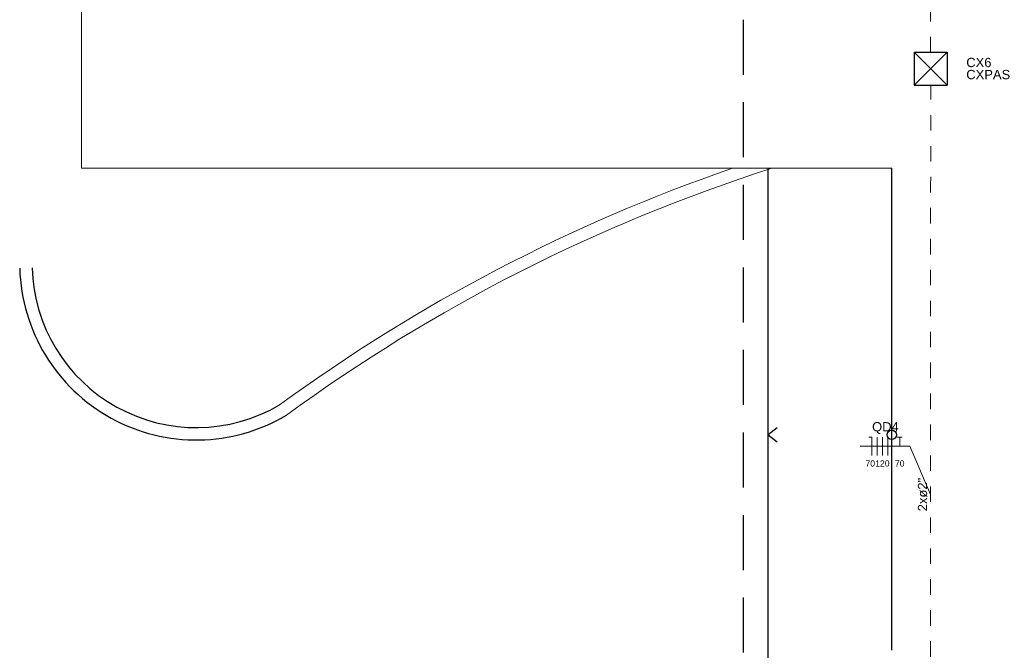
# Model space of a CAD drawing. Header units: millimetres. Extents: x -8 to 220, y -114 to 51.
# Tile 3 of 82: x 20.69 to 28.65, y -110.52 to -105.43. Entities that reach past the tile are written whole.
import ezdxf

# ---------------------------------------------------------------- set-up
doc = ezdxf.new("R2010")
doc.units = ezdxf.units.MM
doc.header["$MEASUREMENT"] = 0
doc.linetypes.add('HIDDEN', pattern=[0.9525, 0.635, -0.3175])
doc.linetypes.add('JIS_02_1.2', pattern=[0.25, 0.125, -0.125])
for name, color, linetype, lineweight in [('0.1', 1, 'Continuous', 9), ('EL-Condutos', 4, 'Continuous', 5), ('EL-Fios (Fase 1)', 7, 'Continuous', 5), ('EL-Fios (Fase 2)', 7, 'Continuous', 5), ('EL-Fios (Fase 3)', 7, 'Continuous', 5), ('EL-Fios (Neutro)', 7, 'Continuous', 5), ('EL-Fios (Terra)', 7, 'Continuous', 5), ('EL-Textos conduto', 7, 'Continuous', 5), ('EL-Textos fios', 7, 'Continuous', 5), ('Textos', 7, 'Continuous', 5)]:
    doc.layers.add(name, color=color, linetype=linetype, lineweight=lineweight)
for name, color, linetype in [('1', 1, 'Continuous'), ('COTA', 10, 'Continuous'), ('P-SIMBOL', 5, 'Continuous'), ('PROJEÇÃO', 6, 'HIDDEN')]:
    doc.layers.add(name, color=color, linetype=linetype)
doc.styles.add('Arial', font='arial.ttf')

msp = doc.modelspace()

# ---------------------------------------------------------------- linework, layer by layer
at = {"layer": '0.1', "color": 8}
msp.add_lwpolyline([(27.74, -106.6316), (21.19, -106.6316), (21.19, -91.6315)], dxfattribs=at)
for radius, start, end in [(13.8176, 108.96737, 126.16023), (13.7176, 107.71197, 126.18072)]:
    msp.add_arc((30.944, -119.699), radius, start, end, dxfattribs=at)
at = {"layer": '1', "color": 8}
for p, q in [((26.74, -110.9377), (26.74, -106.6316)), ((27.74, -110.5247), (27.74, -106.6316))]:
    msp.add_line(p, q, dxfattribs=at)
for radius, end in [(1.4287, 300.63143), (1.3287, 300.4266)]:
    msp.add_arc((22.1181, -107.3974), radius, 181.69259, end, dxfattribs=at)
at = {"layer": 'COTA', "color": 8}
msp.add_lwpolyline([(26.814, -108.729), (26.74, -108.7846), (26.814, -108.8403)], dxfattribs=at)
msp.add_circle((27.74, -108.7846), 0.0376, dxfattribs=at)
at = {"layer": 'EL-Condutos', "linetype": 'JIS_02_1.2'}
for points in [[(28.0546, -105.6961), (28.0534, -105.3291), (28.0522, -104.985), (28.0512, -104.6624), (28.0502, -104.3596), (28.0492, -104.0749), (28.0484, -103.8066), (28.0475, -103.5532), (28.0467, -103.313), (28.046, -103.0843), (28.0453, -102.8654), (28.0446, -102.6548), (28.0439, -102.4508), (28.0432, -102.2518), (28.0426, -102.056), (28.042, -101.8619), (28.0413, -101.6678), (28.0407, -101.472), (28.04, -101.2729), (28.0394, -101.0689), (28.0387, -100.8584), (28.0379, -100.6395), (28.0372, -100.4108), (28.0364, -100.1706), (28.0356, -99.9172), (28.0347, -99.6489), (28.0337, -99.3642), (28.0327, -99.0613), (28.0317, -98.7387), (28.0306, -98.3947), (28.0293, -98.0276)], [(28.0522, -112.5766), (28.0523, -112.2603), (28.0525, -111.9637), (28.0526, -111.6855), (28.0527, -111.4243), (28.0528, -111.1787), (28.0529, -110.9472), (28.053, -110.7284), (28.0531, -110.521), (28.0531, -110.3234), (28.0532, -110.1344), (28.0533, -109.9524), (28.0534, -109.7761), (28.0534, -109.604), (28.0535, -109.4347), (28.0536, -109.2669), (28.0536, -109.099), (28.0537, -108.9298), (28.0538, -108.7577), (28.0539, -108.5814), (28.0539, -108.3994), (28.054, -108.2103), (28.0541, -108.0128), (28.0542, -107.8053), (28.0543, -107.5866), (28.0544, -107.3551), (28.0545, -107.1094), (28.0546, -106.8482), (28.0547, -106.5701), (28.0548, -106.2735), (28.055, -105.9571)]]:
    msp.add_spline(points, degree=3, dxfattribs=at)
at = {"layer": 'EL-Fios (Fase 1)'}
msp.add_line((27.6216, -108.9522), (27.6216, -108.8022), dxfattribs=at)
at = {"layer": 'EL-Fios (Fase 2)'}
msp.add_line((27.6644, -108.9522), (27.6644, -108.8022), dxfattribs=at)
at = {"layer": 'EL-Fios (Fase 3)'}
msp.add_line((27.7073, -108.9522), (27.7073, -108.8022), dxfattribs=at)
at = {"layer": 'EL-Fios (Neutro)'}
for p in [(27.5537, -108.8022), (27.5787, -108.9522)]:
    msp.add_line(p, (27.5787, -108.8022), dxfattribs=at)
at = {"layer": 'EL-Fios (Terra)'}
msp.add_lwpolyline([(27.8044, -108.8772), (27.8044, -108.8022), (27.7844, -108.8022), (27.8244, -108.8022)], dxfattribs=at)
at = {"layer": 'EL-Textos fios'}
for p in [(27.4845, -108.8772), (28.0536, -109.2669)]:
    msp.add_line(p, (27.886, -108.8772), dxfattribs=at)
at = {"layer": 'P-SIMBOL'}
for p, q in [((27.9225, -105.6944), (28.1875, -105.6944)), ((27.9225, -105.6944), (27.9225, -105.9594)), ((27.9225, -105.6944), (28.1875, -105.9594)), ((28.1875, -105.6944), (27.9225, -105.9594)), ((28.1875, -105.6944), (28.1875, -105.9594)), ((27.9225, -105.9594), (28.1875, -105.9594))]:
    msp.add_line(p, q, dxfattribs=at)
at = {"layer": 'PROJEÇÃO', "color": 8, "ltscale": 0.7}
msp.add_lwpolyline([(26.54, -105.4316), (26.54, -112.3316), (27.74, -112.3316)], dxfattribs=at)

# ---------------------------------------------------------------- texts
at = {"layer": 'EL-Textos conduto', "insert": (28.0283, -109.2669), "char_height": 0.075, "width": 0.54032, "attachment_point": 8, "rotation": 90.00021, "line_spacing_factor": 0.6, "style": 'Arial'}
msp.add_mtext('2xø2"', dxfattribs=at)
at = {"layer": 'EL-Textos fios', "attachment_point": 8, "line_spacing_factor": 0.6, "style": 'Arial'}
for s, insert, char_height, width in [('QD4', (27.689, -108.7775), 0.075, 0.430907), ('70', (27.5662, -109.0412), 0.05, 0.155335), ('120', (27.6644, -109.0412), 0.05, 0.233003), ('70', (27.8044, -109.0412), 0.05, 0.155335)]:
    msp.add_mtext(s, dxfattribs=dict(at, insert=insert, char_height=char_height, width=width))
at = {"layer": 'Textos', "char_height": 0.075, "attachment_point": 7, "line_spacing_factor": 0.6, "style": 'Arial'}
for s, insert, width in [('CX6', (28.3425, -105.8156), 0.407698), ('CXPAS', (28.3425, -105.9131), 0.710671)]:
    msp.add_mtext(s, dxfattribs=dict(at, insert=insert, width=width))

doc.saveas('drawing.dxf')
